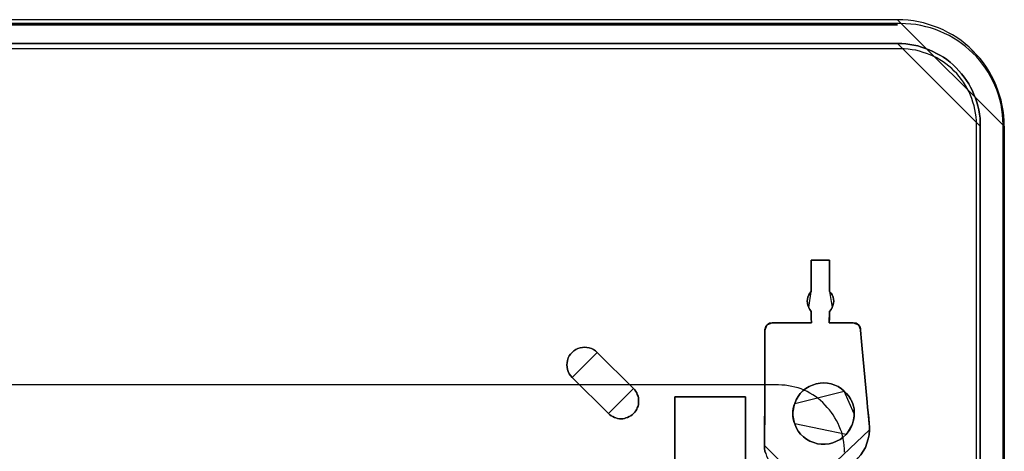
# Model space of a CAD drawing. Extents: x -543332 to -323966, y -9028 to 137422.
# Tile 161 of 250: x -443194 to -441269, y 28104 to 28948. Entities that reach past the tile are written whole.
import ezdxf

# ---------------------------------------------------------------- set-up
doc = ezdxf.new("R2010")
doc.units = 0
doc.header["$MEASUREMENT"] = 0
doc.layers.get('0').update_dxf_attribs({"color": 8})
doc.layers.add('5', color=7, linetype='Continuous')
doc.layers.add('50', color=7, linetype='Continuous')

# ---------------------------------------------------------------- blocks, each defined once
blk = doc.blocks.new('*U1106')
at = {"layer": '5', "color": 7}
for points in [[(896, -801.193125), (896, -20.806875), (895.948446, -19.779375), (895.896893, -18.751875), (895.793785, -17.724375), (895.587571, -16.74825), (895.381356, -15.72075), (895.072034, -14.744625), (894.762712, -13.7685), (894.401836, -12.84375), (893.989407, -11.919), (893.525424, -10.99425), (893.061441, -10.120875), (892.494351, -9.2475), (891.927261, -8.4255), (891.257063, -7.6035), (890.586865, -6.832875), (889.865114, -6.113625), (889.143363, -5.394375), (888.370058, -4.7265), (887.545199, -4.058625), (886.720341, -3.4935), (885.843929, -2.928375), (884.967516, -2.466), (884.03955, -2.003625), (883.111584, -1.592625), (882.183618, -1.233), (881.204099, -0.92475), (880.224579, -0.6165), (879.193506, -0.411), (878.213987, -0.2055), (877.182913, -0.10275), (876.15184, -0.051375), (875.120767, 0), (468.877908, 0)], [(468.878887, -4.67396), (875.122439, -4.67396), (875.947299, -4.67396), (876.720605, -4.725335), (877.545465, -4.828085), (878.318771, -4.98221), (879.092077, -5.136335), (879.81383, -5.341835), (880.587136, -5.59871), (881.308889, -5.90696), (882.030641, -6.21521), (882.752394, -6.574835), (883.422592, -6.934459), (884.092791, -7.345459), (884.76299, -7.807834), (885.381635, -8.321584), (886.00028, -8.835334), (886.567371, -9.400458), (887.134462, -9.965583), (887.65, -10.582083), (888.165537, -11.198583), (888.629521, -11.866457), (889.041951, -12.534332), (889.402828, -13.202207), (889.763704, -13.921457), (890.073026, -14.640706), (890.382349, -15.359956), (890.640118, -16.130581), (890.846333, -16.849831), (891.000994, -17.620455), (891.155655, -18.442455), (891.258763, -19.21308), (891.310316, -19.983704), (891.310316, -20.805704), (891.310316, -801.191648)], [(891.310316, -801.191648), (891.310316, -20.805704), (891.310316, -19.983704), (891.258763, -19.21308), (891.155655, -18.442455), (891.000994, -17.620455), (890.846333, -16.849831), (890.640118, -16.130581), (890.382349, -15.359956), (890.073026, -14.640706), (889.763704, -13.921457), (889.402828, -13.202207), (889.041951, -12.534332), (888.629521, -11.866457), (888.165537, -11.198583), (887.65, -10.582083), (887.134462, -9.965583), (886.567371, -9.400458), (886.00028, -8.835334), (885.381635, -8.321584), (884.76299, -7.807834), (884.092791, -7.345459), (883.422592, -6.934459), (882.752394, -6.574835), (882.030641, -6.21521), (881.308889, -5.90696), (880.587136, -5.59871), (879.81383, -5.341835), (879.092077, -5.136335), (878.318771, -4.98221), (877.545465, -4.828085), (876.720605, -4.725335), (875.947299, -4.67396), (875.122439, -4.67396), (468.878887, -4.67396)], [(867.955202, -85.026604), (868.419233, -84.307315), (868.831705, -83.588026), (869.141059, -82.765982), (869.398854, -81.943938), (869.60509, -81.121894), (869.656649, -80.197095), (869.656649, -79.580562), (869.60509, -78.912651), (869.501972, -77.885096), (869.347295, -76.806163), (869.244177, -75.778608), (869.192618, -74.751053), (868.161438, -63.60208), (868.05832, -62.882791), (868.006761, -62.163503), (867.955202, -61.392836), (867.903643, -60.673548), (867.852084, -60.416659), (867.800525, -60.108392), (867.645848, -59.851504), (867.491171, -59.645993), (867.284935, -59.491859), (867.02714, -59.337726), (866.769345, -59.286348), (866.459991, -59.234971), (861.768121, -59.234971), (861.768121, -59.234971), (861.768121, -59.234971), (861.768121, -59.02946), (861.81968, -58.515682), (861.81968, -57.025727), (862.129034, -56.666083), (862.33527, -56.255061), (862.489947, -55.844039), (862.593065, -55.433017), (862.644624, -55.021995), (862.593065, -54.610973), (862.541506, -54.199951), (862.33527, -53.788929), (862.129034, -53.429284), (861.81968, -53.121018), (861.81968, -47.007065), (858.262109, -47.007065), (858.262109, -53.121018), (857.952755, -53.429284), (857.746519, -53.788929), (857.591842, -54.199951), (857.488724, -54.610973), (857.437165, -55.021995), (857.488724, -55.433017), (857.591842, -55.844039), (857.746519, -56.255061), (858.004314, -56.666083), (858.262109, -57.025727), (858.262109, -58.515682), (858.313668, -59.02946), (858.313668, -59.234971), (858.313668, -59.234971), (858.313668, -59.234971), (850.579817, -59.234971), (850.322022, -59.286348), (850.064226, -59.337726), (849.806431, -59.491859), (849.600195, -59.645993), (849.393959, -59.902881), (849.290841, -60.211148), (849.187723, -60.519414), (849.187723, -60.827681), (849.187723, -61.444214), (849.187723, -62.060747), (849.187723, -62.67728), (849.187723, -63.293813), (849.187723, -63.293813), (849.187723, -74.494164), (849.187723, -78.090607), (849.084605, -80.402606), (849.084605, -83.228382), (849.136164, -83.793537), (849.187723, -84.307315), (849.3424, -84.821093)], [(849.3424, -84.821093), (849.187723, -84.307315), (849.136164, -83.793537), (849.084605, -83.228382), (849.084605, -80.402606), (849.187723, -78.090607), (849.187723, -74.494164), (849.187723, -63.293813), (849.187723, -62.67728), (849.187723, -62.060747), (849.187723, -61.444214), (849.187723, -60.827681), (849.187723, -60.519414), (849.290841, -60.211148), (849.393959, -59.902881), (849.600195, -59.645993), (849.806431, -59.491859), (850.064226, -59.337726), (850.322022, -59.286348), (850.579817, -59.234971), (858.313668, -59.234971), (858.313668, -59.234971), (858.313668, -59.234971), (858.313668, -59.02946), (858.262109, -58.515682), (858.262109, -57.025727), (858.004314, -56.666083), (857.746519, -56.255061), (857.591842, -55.844039), (857.488724, -55.433017), (857.437165, -55.021995), (857.488724, -54.610973), (857.591842, -54.199951), (857.746519, -53.788929), (857.952755, -53.429284), (858.262109, -53.121018), (858.262109, -47.007065), (861.81968, -47.007065), (861.81968, -53.121018), (862.129034, -53.429284), (862.33527, -53.788929), (862.541506, -54.199951), (862.593065, -54.610973), (862.644624, -55.021995), (862.593065, -55.433017), (862.489947, -55.844039), (862.33527, -56.255061), (862.129034, -56.666083), (861.81968, -57.025727), (861.81968, -58.515682), (861.768121, -59.02946), (861.768121, -59.234971), (861.768121, -59.234971), (861.768121, -59.234971), (866.459991, -59.234971), (866.769345, -59.286348), (867.02714, -59.337726), (867.284935, -59.491859), (867.491171, -59.645993), (867.645848, -59.851504), (867.800525, -60.108392), (867.852084, -60.416659), (867.903643, -60.673548), (867.955202, -61.392836), (868.006761, -62.163503), (868.05832, -62.882791), (868.161438, -63.60208), (869.192618, -74.751053), (869.244177, -75.778608), (869.347295, -76.806163), (869.501972, -77.885096), (869.60509, -78.912651), (869.656649, -79.580562), (869.656649, -80.197095), (869.60509, -81.121894), (869.398854, -81.943938), (869.141059, -82.765982), (868.831705, -83.588026), (868.419233, -84.307315), (867.955202, -85.026604)], [(831.556707, -401.905292), (831.556707, -78.807593), (831.556707, -73.721462), (832.1754, -73.721462), (844.755492, -73.721462), (845.374185, -73.721462), (845.374185, -78.807593), (845.374185, -148.780413), (845.374185, -173.234937), (845.374185, -298.744188), (845.374185, -323.250088), (845.374185, -401.905292)], [(845.375805, -401.907002), (845.375805, -323.251388), (845.375805, -298.745361), (845.375805, -173.235456), (845.375805, -148.780804), (845.375805, -78.807619), (845.375805, -73.721462), (844.757006, -73.721462), (832.174751, -73.721462), (831.555951, -73.721462), (831.555951, -78.807619), (831.555951, -401.907002)]]:
    blk.add_lwpolyline(points, dxfattribs=at)
for points in [[(896, -20.809054), (895.948446, -19.781446), (895.896891, -18.753839), (895.793782, -17.726231), (895.587564, -16.750004), (895.381346, -15.722396), (895.072019, -14.746169), (894.762692, -13.769942), (894.401811, -12.845095), (893.989375, -11.920248), (893.525385, -10.995401), (893.061395, -10.121935), (892.494295, -9.248468), (891.927196, -8.426382), (891.256988, -7.604296), (890.58678, -6.833591), (889.865017, -6.114265), (889.143254, -5.39494), (888.369937, -4.726995), (887.545065, -4.05905), (886.720194, -3.493866), (885.843768, -2.928682), (884.967341, -2.466258), (884.039361, -2.003835), (883.11138, -1.592792), (882.183399, -1.233129), (881.203864, -0.924847), (880.224329, -0.616565), (879.19324, -0.411043), (878.213705, -0.205522), (877.182615, -0.102761), (876.151525, -0.05138), (875.120436, 0), (896, -20.809054)], [(468.878239, -1), (875.123087, -1), (468.878239, -1)], [(468.878239, -4.67396), (875.123087, -4.67396), (468.878239, -4.67396)], [(891.310316, -20.809054), (891.310316, -19.986884), (891.258756, -19.216099), (891.155636, -18.445314), (891.000955, -17.623144), (890.846275, -16.852359), (890.640035, -16.13296), (890.382234, -15.362175), (890.072873, -14.642776), (889.763512, -13.923377), (889.402591, -13.203978), (889.041671, -12.535965), (888.62919, -11.867951), (888.165148, -11.199938), (887.649547, -10.58331), (887.133946, -9.966682), (886.566784, -9.40144), (885.999623, -8.836198), (885.380901, -8.322341), (884.76218, -7.808485), (884.091898, -7.346014), (883.421617, -6.934929), (882.751335, -6.575229), (882.029493, -6.21553), (881.307651, -5.907216), (880.585809, -5.598902), (879.812408, -5.341974), (879.090566, -5.136431), (878.317164, -4.982274), (877.543762, -4.828117), (876.7188, -4.725346), (875.945398, -4.67396), (875.120436, -4.67396), (891.310316, -20.809054)], [(858.262494, -47.007065), (861.820185, -47.007065), (858.262494, -47.007065)], [(858.262494, -53.124259), (858.262494, -47.007065), (858.262494, -53.124259)], [(861.817534, -47.007065), (861.817534, -53.124259), (861.817534, -47.007065)], [(858.265145, -53.121611), (857.95398, -53.430011), (857.746536, -53.78981), (857.590953, -54.201009), (857.487232, -54.612208), (857.435371, -55.023407), (857.487232, -55.434606), (857.590953, -55.845805), (857.746536, -56.257005), (858.265145, -53.121611)], [(862.336143, -56.257005), (862.491726, -55.845805), (862.595448, -55.434606), (862.647309, -55.023407), (862.595448, -54.612208), (862.543587, -54.201009), (862.336143, -53.78981), (862.1287, -53.430011), (861.817534, -53.121611), (862.336143, -56.257005)], [(857.745542, -56.254356), (858.005343, -56.666759), (858.265145, -57.027612), (857.745542, -56.254356)], [(858.262494, -57.024964), (858.262494, -58.51802), (858.315515, -59.032867), (858.315515, -59.238806), (858.315515, -59.238806), (858.315515, -59.238806), (858.262494, -57.024964)], [(861.820185, -57.024964), (861.820185, -58.51802), (861.767164, -59.032867), (861.767164, -59.238806), (861.767164, -59.238806), (861.767164, -59.238806), (861.820185, -57.024964)], [(861.817534, -57.027612), (862.129296, -56.666759), (862.337137, -56.254356), (861.817534, -57.027612)], [(849.604209, -59.646619), (849.396102, -59.903949), (849.292049, -60.212744), (849.187996, -60.52154), (849.187996, -60.830336), (849.604209, -59.646619)], [(850.582441, -59.236158), (850.324314, -59.287796), (850.066187, -59.339435), (849.808059, -59.494351), (849.601557, -59.649267), (850.582441, -59.236158)], [(850.57979, -59.236158), (858.315515, -59.236158), (850.57979, -59.236158)], [(861.767164, -59.236158), (866.46215, -59.236158), (861.767164, -59.236158)], [(867.490752, -59.649267), (867.284502, -59.494351), (867.026688, -59.339435), (866.768875, -59.287796), (866.459499, -59.236158), (867.490752, -59.649267)], [(867.904314, -60.676744), (867.852619, -60.419213), (867.800924, -60.110175), (867.645838, -59.852644), (867.490752, -59.646619), (867.904314, -60.676744)], [(849.187996, -63.29575), (849.187996, -62.678735), (849.187996, -62.061719), (849.187996, -61.444703), (849.187996, -60.827688), (849.187996, -63.29575)], [(867.901663, -60.674096), (867.953623, -61.39411), (868.005584, -62.165554), (868.057544, -62.885568), (868.161465, -63.605582), (867.901663, -60.674096)], [(849.187996, -74.494718), (849.187996, -63.293102), (849.187996, -74.494718)], [(816.402626, -65.041333), (816.041647, -64.732951), (815.680668, -64.475967), (815.268121, -64.27038), (814.855573, -64.116189), (814.391458, -64.064792), (813.97891, -64.013395), (813.514794, -64.064792), (813.050679, -64.116189), (812.638131, -64.27038), (812.225584, -64.475967), (811.813036, -64.732951), (811.503626, -65.041333), (811.194215, -65.349714), (810.936373, -65.709492), (810.730099, -66.120667), (810.575394, -66.583239), (810.523826, -67.045811), (810.472257, -67.456986), (810.523826, -67.919557), (810.575394, -68.382129), (810.730099, -68.793304), (810.936373, -69.204479), (811.194215, -69.564257), (811.503626, -69.924035), (816.402626, -65.041333)], [(818.618542, -76.962547), (818.876336, -77.219475), (819.13413, -77.425017), (819.443482, -77.579174), (819.752835, -77.73333), (820.062187, -77.836101), (820.37154, -77.938872), (820.732451, -77.990258), (821.041804, -77.990258), (821.402715, -77.990258), (821.712068, -77.938872), (822.02142, -77.836101), (822.330773, -77.73333), (822.640125, -77.579174), (822.949478, -77.425017), (823.258831, -77.219475), (823.516624, -76.962547), (823.722859, -76.70562), (823.929095, -76.448692), (824.13533, -76.140379), (824.238447, -75.832066), (824.393123, -75.523753), (824.444682, -75.21544), (824.496241, -74.855741), (824.496241, -74.547428), (824.496241, -74.187729), (824.444682, -73.879416), (824.393123, -73.571103), (824.238447, -73.26279), (824.13533, -72.954477), (823.929095, -72.646163), (823.722859, -72.33785), (823.516624, -72.080923), (816.401515, -65.041106), (816.040604, -64.732793), (815.679692, -64.475865), (815.267222, -64.270323), (814.854752, -64.116166), (814.390723, -64.064781), (813.978253, -64.013395), (813.514224, -64.064781), (813.050195, -64.116166), (812.637725, -64.270323), (812.225255, -64.475865), (811.812785, -64.732793), (811.503433, -65.041106), (811.19408, -65.349419), (810.936286, -65.709118), (810.730051, -66.120202), (810.575375, -66.582672), (810.523816, -67.045141), (810.472257, -67.456225), (810.523816, -67.918695), (810.575375, -68.381165), (810.730051, -68.792249), (810.936286, -69.203333), (811.19408, -69.563032), (811.503433, -69.922731), (818.618542, -76.962547)], [(818.618542, -76.962547), (818.876336, -77.219475), (819.13413, -77.425017), (819.443482, -77.579174), (819.752835, -77.73333), (820.062187, -77.836101), (820.37154, -77.938872), (820.732451, -77.990258), (821.041804, -77.990258), (821.402715, -77.990258), (821.712068, -77.938872), (822.02142, -77.836101), (822.330773, -77.73333), (822.640125, -77.579174), (822.949478, -77.425017), (823.258831, -77.219475), (823.516624, -76.962547), (823.722859, -76.70562), (823.929095, -76.448692), (824.13533, -76.140379), (824.238447, -75.832066), (824.393123, -75.523753), (824.444682, -75.21544), (824.496241, -74.855741), (824.496241, -74.547428), (824.496241, -74.187729), (824.444682, -73.879416), (824.393123, -73.571103), (824.238447, -73.26279), (824.13533, -72.954477), (823.929095, -72.646163), (823.722859, -72.33785), (823.516624, -72.080923), (816.401515, -65.041106), (816.040604, -64.732793), (815.679692, -64.475865), (815.267222, -64.270323), (814.854752, -64.116166), (814.390723, -64.064781), (813.978253, -64.013395), (813.514224, -64.064781), (813.050195, -64.116166), (812.637725, -64.270323), (812.225255, -64.475865), (811.812785, -64.732793), (811.503433, -65.041106), (811.19408, -65.349419), (810.936286, -65.709118), (810.730051, -66.120202), (810.575375, -66.582672), (810.523816, -67.045141), (810.472257, -67.456225), (810.523816, -67.918695), (810.575375, -68.381165), (810.730051, -68.792249), (810.936286, -69.203333), (811.19408, -69.563032), (811.503433, -69.922731), (818.618542, -76.962547)], [(823.516624, -76.962547), (823.258831, -77.219475), (822.949478, -77.425017), (822.640125, -77.579174), (822.330773, -77.73333), (822.02142, -77.836101), (821.712068, -77.938872), (821.402715, -77.990258), (821.041804, -77.990258), (820.732451, -77.990258), (820.37154, -77.938872), (820.062187, -77.836101), (819.752835, -77.73333), (819.443482, -77.579174), (819.13413, -77.425017), (818.876336, -77.219475), (818.618542, -76.962547), (811.503433, -69.922731), (811.19408, -69.563032), (810.936286, -69.203333), (810.730051, -68.792249), (810.575375, -68.381165), (810.523816, -67.918695), (810.472257, -67.456225), (810.523816, -67.045141), (810.575375, -66.582672), (810.730051, -66.120202), (810.936286, -65.709118), (811.19408, -65.349419), (811.503433, -65.041106), (811.812785, -64.732793), (812.225255, -64.475865), (812.637725, -64.270323), (813.050195, -64.116166), (813.514224, -64.064781), (813.978253, -64.013395), (814.390723, -64.064781), (814.854752, -64.116166), (815.267222, -64.270323), (815.679692, -64.475865), (816.040604, -64.732793), (816.401515, -65.041106), (823.516624, -72.080923), (823.722859, -72.33785), (823.929095, -72.646163), (824.13533, -72.954477), (824.238447, -73.26279), (824.393123, -73.571103), (824.444682, -73.879416), (824.496241, -74.187729), (824.496241, -74.547428), (824.496241, -74.855741), (824.444682, -75.21544), (824.393123, -75.523753), (824.238447, -75.832066), (824.13533, -76.140379), (823.929095, -76.448692), (823.722859, -76.70562), (823.516624, -76.962547)], [(823.518008, -72.082266), (816.399975, -65.040872), (823.518008, -72.082266)], [(868.158814, -63.602934), (869.192718, -74.751587), (868.158814, -63.602934)], [(811.503511, -69.921387), (818.618893, -76.962781), (811.503511, -69.921387)], [(859.189447, -71.20471), (859.962912, -71.050561), (860.684813, -70.999178), (861.406714, -71.050561), (862.128616, -71.20471), (862.850517, -71.410242), (863.520854, -71.71854), (864.139626, -72.129603), (864.706834, -72.592049), (865.170913, -73.054496), (865.583428, -73.568325), (865.892815, -74.082155), (866.202201, -74.647367), (866.356894, -75.05843), (866.511587, -75.520877), (866.614716, -76.034706), (866.66628, -76.497152), (866.66628, -77.010982), (866.66628, -77.524811), (866.563151, -77.987257), (866.460023, -78.501087), (866.305329, -78.963533), (866.099072, -79.528746), (865.789686, -80.093958), (865.4803, -80.556404), (865.067785, -81.070234), (864.500577, -81.584063), (863.881804, -82.046509), (863.211467, -82.40619), (862.489566, -82.714487), (861.767665, -82.868636), (860.9942, -82.971402), (860.220734, -82.971402), (859.447268, -82.868636), (858.725367, -82.663104), (858.003466, -82.354807), (857.333129, -81.995126), (856.714357, -81.53268), (856.147149, -81.018851), (855.68307, -80.402255), (855.322119, -79.734277), (855.012733, -79.014916), (854.85804, -78.55247), (854.703347, -78.03864), (854.651782, -77.524811), (854.651782, -77.010982), (854.651782, -76.497152), (854.703347, -75.983323), (854.85804, -75.469494), (855.012733, -75.007047), (855.270555, -74.287686), (855.68307, -73.671091), (856.095585, -73.054496), (856.611228, -72.540667), (857.178436, -72.07822), (857.848773, -71.71854), (858.51911, -71.410242), (859.189447, -71.20471)], [(859.189447, -71.20471), (858.51911, -71.410242), (857.848773, -71.71854), (857.178436, -72.07822), (856.611228, -72.540667), (856.095585, -73.054496), (855.68307, -73.671091), (855.270555, -74.287686), (855.012733, -75.007047), (854.85804, -75.469494), (854.703347, -75.983323), (854.651782, -76.497152), (854.651782, -77.010982), (854.651782, -77.524811), (854.703347, -78.03864), (854.85804, -78.55247), (855.012733, -79.014916), (855.322119, -79.734277), (855.68307, -80.402255), (856.147149, -81.018851), (856.714357, -81.53268), (857.333129, -81.995126), (858.003466, -82.354807), (858.725367, -82.663104), (859.447268, -82.868636), (860.220734, -82.971402), (860.9942, -82.971402), (861.767665, -82.868636), (862.489566, -82.714487), (863.211467, -82.40619), (863.881804, -82.046509), (864.500577, -81.584063), (865.067785, -81.070234), (865.4803, -80.556404), (865.789686, -80.093958), (866.099072, -79.528746), (866.305329, -78.963533), (866.460023, -78.501087), (866.563151, -77.987257), (866.66628, -77.524811), (866.66628, -77.010982), (866.66628, -76.497152), (866.614716, -76.034706), (866.511587, -75.520877), (866.356894, -75.05843), (866.202201, -74.647367), (865.892815, -74.082155), (865.583428, -73.568325), (865.170913, -73.054496), (864.706834, -72.592049), (864.139626, -72.129603), (863.520854, -71.71854), (862.850517, -71.410242), (862.128616, -71.20471), (861.406714, -71.050561), (860.684813, -70.999178), (859.962912, -71.050561), (859.189447, -71.20471)], [(859.189447, -71.20471), (858.51911, -71.410242), (857.848773, -71.71854), (857.178436, -72.07822), (856.611228, -72.540667), (856.095585, -73.054496), (855.68307, -73.671091), (855.270555, -74.287686), (855.012733, -75.007047), (854.85804, -75.469494), (854.703347, -75.983323), (854.651782, -76.497152), (854.651782, -77.010982), (854.651782, -77.524811), (854.703347, -78.03864), (854.85804, -78.55247), (855.012733, -79.014916), (855.322119, -79.734277), (855.68307, -80.402255), (856.147149, -81.018851), (856.714357, -81.53268), (857.333129, -81.995126), (858.003466, -82.354807), (858.725367, -82.663104), (859.447268, -82.868636), (860.220734, -82.971402), (860.9942, -82.971402), (861.767665, -82.868636), (862.489566, -82.714487), (863.211467, -82.40619), (863.881804, -82.046509), (864.500577, -81.584063), (865.067785, -81.070234), (865.4803, -80.556404), (865.789686, -80.093958), (866.099072, -79.528746), (866.305329, -78.963533), (866.460023, -78.501087), (866.563151, -77.987257), (866.66628, -77.524811), (866.66628, -77.010982), (866.66628, -76.497152), (866.614716, -76.034706), (866.511587, -75.520877), (866.356894, -75.05843), (866.202201, -74.647367), (865.892815, -74.082155), (865.583428, -73.568325), (865.170913, -73.054496), (864.706834, -72.592049), (864.139626, -72.129603), (863.520854, -71.71854), (862.850517, -71.410242), (862.128616, -71.20471), (861.406714, -71.050561), (860.684813, -70.999178), (859.962912, -71.050561), (859.189447, -71.20471)], [(864.707164, -72.59261), (864.140068, -72.130001), (863.521417, -71.718793), (862.851213, -71.410387), (862.129454, -71.204783), (861.407695, -71.050579), (860.685936, -70.999178), (859.964178, -71.050579), (859.190864, -71.204783), (858.52066, -71.410387), (857.850455, -71.718793), (857.180251, -72.0786), (856.613154, -72.541209), (856.097612, -73.055219), (855.685179, -73.672031), (855.272745, -74.288843), (855.014974, -75.008457), (864.707164, -72.59261)], [(818.616242, -76.962321), (818.874136, -77.219305), (819.132031, -77.424892), (819.441505, -77.579083), (819.750978, -77.733274), (820.060452, -77.836067), (820.369926, -77.938861), (820.730978, -77.990258), (821.040452, -77.990258), (821.401505, -77.990258), (821.710978, -77.938861), (822.020452, -77.836067), (822.329925, -77.733274), (822.639399, -77.579083), (822.948873, -77.424892), (823.258346, -77.219305), (823.516241, -76.962321), (823.722557, -76.705336), (823.928873, -76.448352), (824.135188, -76.139971), (824.238346, -75.831589), (824.393083, -75.523208), (824.444662, -75.214827), (824.496241, -74.855049), (824.496241, -74.546668), (824.496241, -74.18689), (824.444662, -73.878508), (824.393083, -73.570127), (824.238346, -73.261746), (824.135188, -72.953365), (823.928873, -72.644984), (823.722557, -72.336602), (823.516241, -72.079618), (818.616242, -76.962321)], [(864.704513, -72.593356), (865.169142, -73.055887), (865.582146, -73.56981), (865.891898, -74.083734), (866.201651, -74.649049), (866.356527, -75.060188), (866.511404, -75.522719), (866.614655, -76.036642), (866.66628, -76.499173), (866.66628, -77.013096), (864.704513, -72.593356)], [(832.178945, -73.721462), (831.555951, -73.721462), (832.178945, -73.721462)], [(831.555951, -78.81118), (831.555951, -73.721462), (831.555951, -78.81118)], [(844.758114, -73.721462), (832.176294, -73.721462), (844.758114, -73.721462)], [(844.755463, -73.721462), (845.375805, -73.721462), (844.755463, -73.721462)], [(845.373154, -78.81118), (845.373154, -73.721462), (845.373154, -78.81118)], [(849.190647, -74.49207), (849.190647, -78.089851), (849.084605, -80.40271), (849.190647, -74.49207)], [(855.014974, -75.005809), (854.85932, -75.469029), (854.703667, -75.983718), (854.651782, -76.498407), (854.651782, -77.013096), (855.014974, -75.005809)], [(869.190067, -74.748939), (869.242093, -75.777462), (869.346147, -76.805985), (869.502226, -77.885934), (869.60628, -78.914457), (869.190067, -74.748939)], [(854.651782, -77.010448), (854.651782, -77.525137), (854.703667, -78.039826), (854.85932, -78.554515), (855.014974, -79.017735), (854.651782, -77.010448)], [(866.303088, -78.964772), (866.458742, -78.501906), (866.562511, -77.98761), (866.66628, -77.524743), (866.66628, -77.010448), (866.303088, -78.964772)], [(831.555951, -401.907625), (831.555951, -78.808532), (831.555951, -401.907625)], [(845.373154, -78.808532), (845.373154, -148.782882), (845.373154, -78.808532)], [(869.656649, -80.198804), (869.656649, -79.581046), (869.603629, -78.911809), (869.656649, -80.198804)], [(849.084605, -83.228271), (849.084605, -80.40271), (849.084605, -83.228271)], [(855.014974, -79.015087), (855.324371, -79.734417), (855.685333, -80.402366), (856.149428, -81.018935), (856.716654, -81.532742), (857.335447, -81.995168), (858.005806, -82.354833), (858.727731, -82.663118), (859.449655, -82.868641), (860.223146, -82.971402), (860.996637, -82.971402), (861.770128, -82.868641), (862.492053, -82.714498), (863.213978, -82.406214), (863.884337, -82.046549), (864.503129, -81.584123), (865.070356, -81.070315), (855.014974, -79.015087)], [(860.632521, -88.725802), (861.50915, -88.674419), (862.38578, -88.571652), (863.210843, -88.366118), (864.035906, -88.057818), (864.809403, -87.698134), (865.531333, -87.287066), (866.201697, -86.824616), (866.872061, -86.259398), (867.439292, -85.642797), (867.954957, -85.026196), (868.419055, -84.306828), (868.831586, -83.587461), (869.140985, -82.765326), (869.398817, -81.943191), (869.605083, -81.121057), (869.656649, -80.196155), (860.632521, -88.725802)], [(865.067705, -81.072688), (865.480383, -80.557917), (865.789892, -80.094622), (866.0994, -79.528373), (866.305739, -78.962124), (865.067705, -81.072688)], [(849.084605, -83.228271), (849.136189, -83.793438), (849.187773, -84.307226), (849.342524, -84.821014), (849.497275, -85.334802), (849.755194, -85.797211), (850.013112, -86.25962), (850.374198, -86.722029), (850.735284, -87.133059), (851.09637, -87.492711), (851.560624, -87.800984), (852.024877, -88.057878), (852.489131, -88.314772), (853.004968, -88.468908), (853.520805, -88.623044), (854.088226, -88.674423), (854.604064, -88.725802), (849.084605, -83.228271)]]:
    blk.add_lwpolyline(points, close=True, dxfattribs=at)
at = {"layer": '5', "color": 59}
for points in [[(891.307665, -20.806406), (891.307665, -801.190946), (891.307665, -20.806406)], [(895.997349, -20.806406), (895.997349, -780.795001), (895.997349, -20.806406)]]:
    blk.add_lwpolyline(points, close=True, dxfattribs=at)
at = {"layer": '50', "color": 7}
for points in [[(895.766709, -801.133213), (895.766709, -20.558787), (895.715375, -19.53212), (895.66404, -18.556787), (895.510037, -17.530121), (895.356035, -16.554788), (895.150698, -15.579455), (894.842692, -14.655455), (894.534687, -13.731456), (894.175347, -12.807456), (893.764673, -11.934789), (893.302664, -11.113456), (892.840656, -10.24079), (892.327313, -9.47079), (891.762636, -8.70079), (891.146625, -7.930791), (890.530614, -7.212124), (889.863269, -6.544791), (889.144589, -5.877458), (888.425909, -5.261458), (887.655895, -4.645458), (886.885882, -4.132125), (886.064533, -3.618792), (885.191851, -3.105459), (884.319168, -2.694792), (883.446486, -2.284126), (882.522469, -1.924793), (881.598453, -1.616793), (880.674436, -1.360126), (879.699085, -1.154793), (878.723734, -0.94946), (877.697049, -0.846793), (876.670363, -0.79546), (875.643678, -0.744126), (468.049642, -0.744126)], [(890.538865, -801.136518), (890.538865, -20.552831), (890.538865, -19.782822), (890.487528, -19.012813), (890.384856, -18.294138), (890.230847, -17.575463), (890.076838, -16.856788), (889.871493, -16.138113), (889.666148, -15.419438), (889.358131, -14.752097), (889.101449, -14.084756), (888.742096, -13.468749), (888.382742, -12.852742), (888.023388, -12.236735), (887.612698, -11.672061), (887.150672, -11.107388), (886.688646, -10.542715), (886.226619, -10.029376), (885.713257, -9.516037), (885.148558, -9.054031), (884.583859, -8.64336), (884.01916, -8.232688), (883.403125, -7.822017), (882.78709, -7.462679), (882.119719, -7.154676), (881.503684, -6.846672), (880.784976, -6.590003), (880.117605, -6.384667), (879.398897, -6.179331), (878.68019, -5.973996), (877.961482, -5.871328), (877.191438, -5.76866), (876.421395, -5.717326), (875.651351, -5.717326), (468.041488, -5.717326)], [(864.765487, -84.554755), (864.765487, -83.887281), (864.714138, -83.219808), (864.611439, -82.552335), (864.508741, -81.936206), (864.354693, -81.320077), (864.200645, -80.652604), (863.995248, -80.087819), (863.738502, -79.47169), (863.481756, -78.958249), (863.173661, -78.34212), (862.865565, -77.82868), (862.55747, -77.263895), (862.198025, -76.750454), (861.787231, -76.237013), (861.376437, -75.774916), (860.965643, -75.312819), (860.5035, -74.850723), (860.041357, -74.43997), (859.579214, -74.029217), (859.065722, -73.669809), (858.552229, -73.3104), (857.987388, -73.002336), (857.422546, -72.694271), (856.857705, -72.437551), (856.292863, -72.18083), (855.676672, -71.975454), (855.060482, -71.821422), (854.444291, -71.66739), (853.776751, -71.564701), (853.16056, -71.462013), (852.49302, -71.410669), (851.82548, -71.359325), (491.918695, -71.359325)]]:
    blk.add_lwpolyline(points, dxfattribs=at)

msp = doc.modelspace()

# ---------------------------------------------------------------- block references
at = {"xscale": 10, "yscale": 10, "zscale": 10}
msp.add_blockref('*U1106', (-450229.1, 28948), dxfattribs=at)

doc.saveas('drawing.dxf')
